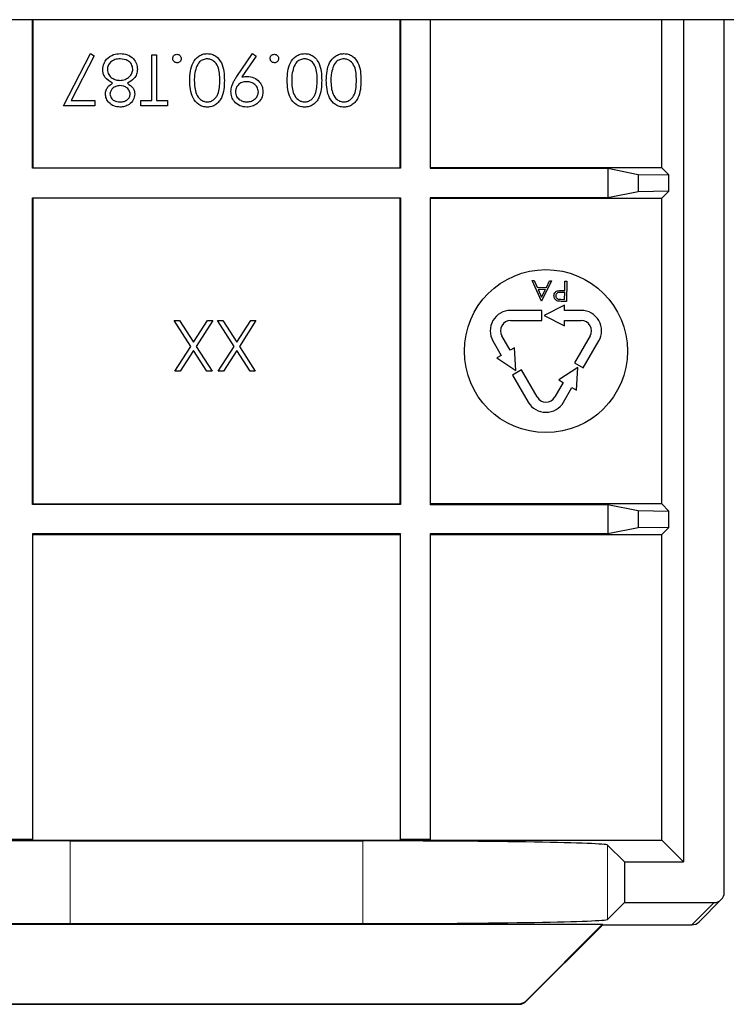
# Model space of a CAD drawing. Header units: millimetres. Extents: x 5 to 418, y 2 to 292.
# Tile 60 of 74: x 328 to 334, y 94 to 102. Entities that reach past the tile are written whole.
import ezdxf

# ---------------------------------------------------------------- set-up
doc = ezdxf.new("R2010")
doc.units = ezdxf.units.MM

msp = doc.modelspace()

# ---------------------------------------------------------------- linework, layer by layer
at = {"color": 7, "linetype": 'Continuous', "lineweight": 25}
for p, q in [((374.2615, 101.8669), (317.4282, 101.8669)), ((328.3405, 100.6513), (328.3405, 101.8669)), ((328.3449, 101.8669), (328.3449, 100.6557)), ((331.3449, 100.6557), (331.3449, 101.8669)), ((331.3492, 101.8669), (331.3492, 100.6513)), ((331.5905, 101.8669), (331.5905, 100.6513)), ((331.5949, 100.6557), (331.5949, 101.8669)), ((333.484, 100.6557), (333.484, 101.8669)), ((333.6615, 101.8669), (333.6615, 94.9782)), ((333.9949, 94.7282), (333.9949, 101.8669)), ((328.5949, 101.1621), (328.8139, 101.5895)), ((328.8462, 101.5717), (328.6582, 101.2049)), ((328.8139, 101.5895), (328.8462, 101.5717)), ((329.316, 101.5788), (329.3534, 101.5788)), ((329.316, 101.2049), (329.316, 101.5788)), ((329.3534, 101.5788), (329.3534, 101.2049)), ((330.0104, 101.4018), (330.1387, 101.5895)), ((330.1686, 101.5687), (330.0527, 101.3993)), ((330.1387, 101.5895), (330.1686, 101.5687)), ((328.8513, 101.1621), (328.5949, 101.1621)), ((328.6582, 101.2049), (328.8513, 101.2049)), ((328.8513, 101.2049), (328.8513, 101.1621)), ((329.2252, 101.2049), (329.316, 101.2049)), ((329.2252, 101.1621), (329.2252, 101.2049)), ((329.4442, 101.1621), (329.2252, 101.1621)), ((329.3534, 101.2049), (329.4442, 101.2049)), ((329.4442, 101.2049), (329.4442, 101.1621)), ((328.3405, 100.6513), (328.3449, 100.6557)), ((331.3492, 100.6513), (328.3405, 100.6513)), ((328.3449, 100.6557), (331.3449, 100.6557)), ((331.3492, 100.6513), (331.3449, 100.6557)), ((331.5905, 100.6513), (331.5949, 100.6557)), ((331.5905, 100.6513), (333.0443, 100.6513)), ((333.484, 100.6557), (331.5949, 100.6557)), ((333.0443, 100.6513), (333.2922, 100.6018)), ((333.0443, 100.6513), (333.0443, 100.41)), ((333.2922, 100.6018), (333.5422, 100.5975)), ((333.2922, 100.6018), (333.2922, 100.4595)), ((333.484, 100.6557), (333.5422, 100.5975)), ((333.5422, 100.4638), (333.5422, 100.5975)), ((333.2922, 100.4595), (333.0443, 100.41)), ((333.5422, 100.4638), (333.2922, 100.4595)), ((333.5422, 100.4638), (333.484, 100.4057)), ((328.3405, 100.41), (331.3492, 100.41)), ((328.3405, 97.9013), (328.3405, 100.41)), ((328.3405, 100.41), (328.3449, 100.4057)), ((331.3449, 100.4057), (328.3449, 100.4057)), ((328.3449, 100.4057), (328.3449, 97.9057)), ((331.3492, 100.41), (331.3449, 100.4057)), ((331.3449, 97.9057), (331.3449, 100.4057)), ((331.3492, 100.41), (331.3492, 97.9013)), ((331.5905, 100.41), (331.5949, 100.4057)), ((333.0443, 100.41), (331.5905, 100.41)), ((331.5905, 100.41), (331.5905, 97.9013)), ((331.5949, 100.4057), (333.484, 100.4057)), ((331.5949, 97.9057), (331.5949, 100.4057)), ((333.484, 97.9057), (333.484, 100.4057)), ((332.4999, 99.5648), (332.425, 99.7324)), ((332.425, 99.7324), (332.4413, 99.7322)), ((332.4413, 99.7322), (332.4652, 99.6784)), ((332.5831, 99.7304), (332.502, 99.5647)), ((332.5408, 99.6775), (332.5668, 99.7306)), ((332.5668, 99.7306), (332.5831, 99.7304)), ((332.6911, 99.6522), (332.6921, 99.7291)), ((332.6921, 99.7291), (332.707, 99.7289)), ((332.707, 99.7289), (332.705, 99.5623)), ((332.4652, 99.6784), (332.5408, 99.6775)), ((332.5325, 99.6605), (332.4729, 99.6612)), ((332.4729, 99.6612), (332.5015, 99.5972)), ((332.5015, 99.5972), (332.5325, 99.6605)), ((332.6909, 99.6351), (332.6618, 99.6358)), ((332.6792, 99.6523), (332.6911, 99.6522)), ((332.6903, 99.5795), (332.6909, 99.6351)), ((332.502, 99.5647), (332.4999, 99.5648)), ((332.6598, 99.5799), (332.6903, 99.5795)), ((332.705, 99.5623), (332.6723, 99.5627)), ((332.5039, 99.489), (332.2486, 99.489)), ((332.5039, 99.4057), (332.5039, 99.489)), ((332.6895, 99.5307), (332.5228, 99.4473)), ((332.6895, 99.489), (332.6895, 99.5307)), ((332.826, 99.489), (332.6895, 99.489)), ((329.4998, 99.4073), (329.543, 99.4073)), ((329.6358, 99.1948), (329.4998, 99.4073)), ((329.543, 99.4073), (329.6574, 99.2285)), ((329.6574, 99.2285), (329.7718, 99.4073)), ((329.815, 99.4073), (329.6789, 99.1948)), ((329.7718, 99.4073), (329.815, 99.4073)), ((329.8524, 99.4073), (329.8955, 99.4073)), ((329.9883, 99.1948), (329.8524, 99.4073)), ((329.8955, 99.4073), (330.01, 99.2285)), ((330.01, 99.2285), (330.1244, 99.4073)), ((330.1675, 99.4073), (330.0315, 99.1948)), ((330.1244, 99.4073), (330.1675, 99.4073)), ((332.2486, 99.4057), (332.5039, 99.4057)), ((332.5228, 99.4473), (332.6895, 99.364)), ((332.6895, 99.4057), (332.826, 99.4057)), ((332.6895, 99.364), (332.6895, 99.4057)), ((332.1043, 99.239), (332.1725, 99.1208)), ((332.2447, 99.1625), (332.1764, 99.2807)), ((332.8981, 99.2807), (332.7704, 99.0595)), ((332.8426, 99.0179), (332.9703, 99.239)), ((329.5052, 98.9906), (329.6358, 99.1948)), ((329.6574, 99.1611), (329.5483, 98.9906)), ((329.7665, 98.9906), (329.6574, 99.1611)), ((329.6789, 99.1948), (329.8096, 98.9906)), ((329.8577, 98.9906), (329.9883, 99.1948)), ((330.01, 99.1611), (329.9009, 98.9906)), ((330.1191, 98.9906), (330.01, 99.1611)), ((330.0315, 99.1948), (330.1622, 98.9906)), ((332.2807, 99.1833), (332.2447, 99.1625)), ((332.2919, 98.9973), (332.2807, 99.1833)), ((332.1725, 99.1208), (332.1364, 99.1)), ((332.1364, 99.1), (332.2919, 98.9973)), ((329.5483, 98.9906), (329.5052, 98.9906)), ((329.8096, 98.9906), (329.7665, 98.9906)), ((329.9009, 98.9906), (329.8577, 98.9906)), ((330.1622, 98.9906), (330.1191, 98.9906)), ((332.3374, 99.0018), (332.2653, 98.9601)), ((332.4651, 98.7807), (332.3374, 99.0018)), ((332.7971, 99.0223), (332.6416, 98.9197)), ((332.7704, 99.0595), (332.8426, 99.0179)), ((332.7859, 98.8363), (332.7971, 99.0223)), ((332.2653, 98.9601), (332.3929, 98.739)), ((332.6416, 98.9197), (332.6777, 98.8988)), ((332.6777, 98.8988), (332.6094, 98.7807)), ((332.6816, 98.739), (332.7498, 98.8572)), ((332.7498, 98.8572), (332.7859, 98.8363)), ((328.3405, 97.9013), (328.3449, 97.9057)), ((331.3492, 97.9013), (328.3405, 97.9013)), ((328.3449, 97.9057), (331.3449, 97.9057)), ((331.3492, 97.9013), (331.3449, 97.9057)), ((331.5905, 97.9013), (331.5949, 97.9057)), ((331.5905, 97.9013), (333.0443, 97.9013)), ((333.484, 97.9057), (331.5949, 97.9057)), ((333.0443, 97.9013), (333.2922, 97.8518)), ((333.0443, 97.9013), (333.0443, 97.66)), ((333.484, 97.9057), (333.5422, 97.8475)), ((333.2922, 97.8518), (333.5422, 97.8475)), ((333.2922, 97.8518), (333.2922, 97.7095)), ((333.5422, 97.7138), (333.5422, 97.8475)), ((333.2922, 97.7095), (333.0443, 97.66)), ((333.5422, 97.7138), (333.2922, 97.7095)), ((333.5422, 97.7138), (333.484, 97.6557)), ((331.3492, 97.66), (328.3405, 97.66)), ((328.3405, 97.66), (328.3405, 95.16)), ((328.3405, 97.66), (328.3449, 97.6557)), ((328.3449, 97.6557), (331.3449, 97.6557)), ((328.3449, 95.1557), (328.3449, 97.6557)), ((331.3492, 97.66), (331.3449, 97.6557)), ((331.3449, 97.6557), (331.3449, 95.1557)), ((331.3492, 95.16), (331.3492, 97.66)), ((331.5905, 97.66), (331.5949, 97.6557)), ((333.0443, 97.66), (331.5905, 97.66)), ((331.5905, 97.66), (331.5905, 95.16)), ((331.5949, 97.6557), (333.484, 97.6557)), ((331.5949, 95.1557), (331.5949, 97.6557)), ((333.484, 95.1557), (333.484, 97.6557)), ((328.0949, 95.1557), (328.3449, 95.1557)), ((328.3405, 95.16), (328.0992, 95.16)), ((328.3405, 95.16), (328.3449, 95.1557)), ((328.3449, 95.1557), (331.3449, 95.1557)), ((328.6486, 95.1498), (331.0412, 95.1498)), ((331.3492, 95.16), (331.3449, 95.1557)), ((331.3449, 95.1557), (331.5949, 95.1557)), ((331.5905, 95.16), (331.3492, 95.16)), ((331.5905, 95.16), (331.5949, 95.1557)), ((331.5949, 95.1557), (333.484, 95.1557)), ((333.6615, 94.9782), (333.484, 95.1557)), ((333.0409, 95.1155), (333.1782, 94.9782)), ((333.1782, 94.9782), (333.6615, 94.9782)), ((333.1782, 94.9782), (333.1782, 94.6449)), ((333.0409, 94.5075), (333.1782, 94.6449)), ((333.1782, 94.6449), (333.9115, 94.6449)), ((333.7886, 94.4875), (333.9705, 94.6693)), ((328.6486, 94.4732), (331.0412, 94.4732)), ((326.689, 94.4674), (333.0008, 94.4674)), ((332.3751, 93.8418), (333.0008, 94.4674)), ((332.3769, 93.8374), (333.0025, 94.4631)), ((333.0025, 94.4631), (333.0008, 94.4674)), ((333.0025, 94.4631), (333.7297, 94.4631)), ((327.3718, 93.813), (332.318, 93.813)), ((327.3736, 93.8174), (332.3162, 93.8174))]:
    msp.add_line(p, q, dxfattribs=at)
at = {"color": 7, "linetype": 'Continuous', "lineweight": 18}
for p, q in [((328.6486, 95.1498), (328.6486, 94.4732)), ((331.0412, 95.1498), (331.0412, 94.4732)), ((333.0409, 95.1155), (333.0409, 94.5075)), ((333.7297, 94.4631), (333.9115, 94.6449)), ((332.3751, 93.8418), (332.3769, 93.8374)), ((332.318, 93.813), (332.3162, 93.8174))]:
    msp.add_line(p, q, dxfattribs=at)
at = {"color": 7, "linetype": 'Continuous', "lineweight": 25}
msp.add_circle((332.5373, 99.1557), 0.6667, dxfattribs=at)
for centre, radius, start, end in [((332.2486, 99.3223), 0.1667, 90, 210), ((332.826, 99.3223), 0.1667, 330, 90), ((332.2486, 99.3223), 0.0833, 90, 210), ((332.826, 99.3223), 0.0833, 330, 90), ((332.5373, 98.8223), 0.0833, 210, 330), ((332.5373, 98.8223), 0.1667, 210, 330), ((333.7297, 94.5464), 0.0833, 270, 315), ((332.318, 93.8963), 0.0833, 270, 315)]:
    msp.add_arc(centre, radius, start, end, dxfattribs=at)
at = {"color": 7, "linetype": 'Continuous', "lineweight": 18}
for centre, start, end in [((333.7297, 94.5464), 269.98044, 314.99849), ((332.318, 93.8964), 270.00748, 314.99252)]:
    msp.add_arc(centre, 0.0833, start, end, dxfattribs=at)
at = {"color": 7, "linetype": 'Continuous', "lineweight": 25}
for centre, major_axis, ratio, start_param, end_param in [((328.6486, 95.1149), (2, 0), 0.017455, 1.570796, 3.124139), ((331.0412, 95.1149), (2, 0), 0.017455, 0.017453, 1.570796), ((333.9115, 94.7282), (-0.0589, -0.0589), 0.999695, 0.785246, 2.356347), ((328.6486, 94.5081), (2, 0), 0.017455, 3.159046, 4.712389), ((331.0412, 94.5081), (2, 0), 0.017455, 4.712389, 6.265732), ((332.3162, 93.9007), (0.0319, -0.077), 0.999822, 5.890549, 6.675821)]:
    msp.add_ellipse(centre, major_axis=major_axis, ratio=ratio, start_param=start_param, end_param=end_param, dxfattribs=at)
for points, knots in [([(328.9469, 101.5437), (328.9649, 101.559), (328.9971, 101.5864), (329.039, 101.5885), (329.0575, 101.5895)], [0, 0, 0, 0, 0.5577579, 1, 1, 1, 1]), ([(329.0575, 101.5895), (329.0777, 101.5882), (329.1179, 101.5857), (329.1649, 101.5519), (329.1931, 101.5079), (329.1967, 101.4765), (329.1985, 101.4608)], [0, 0, 0, 0, 0.280545, 0.559269, 0.779816, 1, 1, 1, 1]), ([(329.487, 101.5494), (329.4876, 101.5545), (329.4888, 101.5648), (329.4983, 101.576), (329.5096, 101.583), (329.5177, 101.5838), (329.5217, 101.5841)], [0, 0, 0, 0, 0.279469, 0.559358, 0.779674, 1, 1, 1, 1]), ([(329.5217, 101.5841), (329.5268, 101.5835), (329.537, 101.5822), (329.5483, 101.5728), (329.5553, 101.5615), (329.556, 101.5534), (329.5564, 101.5494)], [0, 0, 0, 0, 0.279581, 0.559143, 0.779575, 1, 1, 1, 1]), ([(329.6259, 101.3706), (329.6282, 101.4206), (329.6317, 101.4956), (329.6883, 101.5647), (329.7329, 101.5865), (329.7574, 101.5885), (329.7697, 101.5895)], [0, 0, 0, 0, 0.499407, 0.748743, 0.874372, 1, 1, 1, 1]), ([(329.7697, 101.5895), (329.7818, 101.5885), (329.8062, 101.5865), (329.8504, 101.5647), (329.9051, 101.4947), (329.9074, 101.4203), (329.909, 101.3706)], [0, 0, 0, 0, 0.125551, 0.25109, 0.50025, 1, 1, 1, 1]), ([(330.2829, 101.5494), (330.2835, 101.5545), (330.2847, 101.5648), (330.2942, 101.576), (330.3056, 101.583), (330.3136, 101.5838), (330.3176, 101.5841)], [0, 0, 0, 0, 0.279469, 0.559358, 0.779674, 1, 1, 1, 1]), ([(330.3176, 101.5841), (330.3228, 101.5835), (330.333, 101.5822), (330.3443, 101.5728), (330.3512, 101.5615), (330.352, 101.5534), (330.3524, 101.5494)], [0, 0, 0, 0, 0.279581, 0.559143, 0.779575, 1, 1, 1, 1]), ([(330.4218, 101.3706), (330.4241, 101.4206), (330.4276, 101.4956), (330.4843, 101.5647), (330.5289, 101.5865), (330.5534, 101.5885), (330.5656, 101.5895)], [0, 0, 0, 0, 0.4994065, 0.7487427, 0.8743724, 1, 1, 1, 1]), ([(330.5656, 101.5895), (330.5778, 101.5885), (330.6021, 101.5865), (330.6463, 101.5647), (330.7011, 101.4947), (330.7034, 101.4203), (330.7049, 101.3706)], [0, 0, 0, 0, 0.1255507, 0.25109, 0.5002501, 1, 1, 1, 1]), ([(330.7423, 101.3706), (330.7446, 101.4206), (330.7481, 101.4956), (330.8048, 101.5647), (330.8494, 101.5865), (330.8739, 101.5885), (330.8861, 101.5895)], [0, 0, 0, 0, 0.499407, 0.748743, 0.874372, 1, 1, 1, 1]), ([(330.8861, 101.5895), (330.8983, 101.5885), (330.9226, 101.5865), (330.9669, 101.5647), (331.0216, 101.4947), (331.0239, 101.4203), (331.0254, 101.3706)], [0, 0, 0, 0, 0.1255507, 0.25109, 0.5002501, 1, 1, 1, 1]), ([(328.9154, 101.4574), (328.9171, 101.4752), (328.9201, 101.5069), (328.9387, 101.5325), (328.9469, 101.5437)], [0, 0, 0, 0, 0.559346, 1, 1, 1, 1]), ([(329.0571, 101.5467), (329.0428, 101.5457), (329.0141, 101.5438), (328.9796, 101.5219), (328.9568, 101.4919), (328.9541, 101.4694), (328.9528, 101.4582)], [0, 0, 0, 0, 0.2806017, 0.5599618, 0.7801797, 1, 1, 1, 1]), ([(329.1611, 101.4621), (329.1588, 101.476), (329.1541, 101.5038), (329.1156, 101.5405), (329.0793, 101.5444), (329.0571, 101.5467)], [0, 0, 0, 0, 0.2798334, 0.5601982, 1, 1, 1, 1]), ([(329.5217, 101.5147), (329.5166, 101.5153), (329.5063, 101.5164), (329.4951, 101.526), (329.4879, 101.5373), (329.4873, 101.5454), (329.487, 101.5494)], [0, 0, 0, 0, 0.279602, 0.559212, 0.779475, 1, 1, 1, 1]), ([(329.5564, 101.5494), (329.5558, 101.5443), (329.5546, 101.534), (329.5452, 101.5227), (329.5338, 101.5157), (329.5257, 101.515), (329.5217, 101.5147)], [0, 0, 0, 0, 0.279576, 0.559284, 0.779552, 1, 1, 1, 1]), ([(329.7684, 101.5467), (329.757, 101.5453), (329.7343, 101.5424), (329.6991, 101.5187), (329.6866, 101.4917), (329.679, 101.4752)], [0, 0, 0, 0, 0.280257, 0.560781, 1, 1, 1, 1]), ([(329.8716, 101.3705), (329.8713, 101.4094), (329.8708, 101.4677), (329.8308, 101.5246), (329.797, 101.5437), (329.778, 101.5457), (329.7684, 101.5467)], [0, 0, 0, 0, 0.500291, 0.749086, 0.874606, 1, 1, 1, 1]), ([(330.3176, 101.5147), (330.3125, 101.5153), (330.3022, 101.5164), (330.291, 101.526), (330.2839, 101.5373), (330.2832, 101.5454), (330.2829, 101.5494)], [0, 0, 0, 0, 0.279602, 0.559212, 0.779475, 1, 1, 1, 1]), ([(330.3524, 101.5494), (330.3518, 101.5443), (330.3505, 101.534), (330.3411, 101.5227), (330.3297, 101.5157), (330.3217, 101.515), (330.3176, 101.5147)], [0, 0, 0, 0, 0.279576, 0.559284, 0.779552, 1, 1, 1, 1]), ([(330.5644, 101.5467), (330.553, 101.5453), (330.5302, 101.5424), (330.495, 101.5187), (330.4826, 101.4917), (330.475, 101.4752)], [0, 0, 0, 0, 0.280257, 0.560781, 1, 1, 1, 1]), ([(330.6675, 101.3705), (330.6672, 101.4094), (330.6668, 101.4677), (330.6268, 101.5246), (330.593, 101.5437), (330.5739, 101.5457), (330.5644, 101.5467)], [0, 0, 0, 0, 0.500291, 0.749086, 0.874606, 1, 1, 1, 1]), ([(330.8849, 101.5467), (330.8735, 101.5453), (330.8507, 101.5424), (330.8156, 101.5187), (330.8031, 101.4917), (330.7955, 101.4752)], [0, 0, 0, 0, 0.280257, 0.560781, 1, 1, 1, 1]), ([(330.988, 101.3705), (330.9877, 101.4094), (330.9873, 101.4677), (330.9473, 101.5246), (330.9135, 101.5437), (330.8944, 101.5457), (330.8849, 101.5467)], [0, 0, 0, 0, 0.500291, 0.749086, 0.874606, 1, 1, 1, 1]), ([(328.9959, 101.3467), (328.9723, 101.361), (328.9394, 101.3809), (328.9178, 101.4255), (328.9162, 101.4468), (328.9154, 101.4574)], [0, 0, 0, 0, 0.558271, 0.779089, 1, 1, 1, 1]), ([(328.9528, 101.4582), (328.9552, 101.4443), (328.9601, 101.4166), (328.9897, 101.3891), (329.0218, 101.3728), (329.0437, 101.3712), (329.0547, 101.3705)], [0, 0, 0, 0, 0.278303, 0.558509, 0.779146, 1, 1, 1, 1]), ([(329.0547, 101.3705), (329.0693, 101.3717), (329.0986, 101.3742), (329.1331, 101.3975), (329.1569, 101.4277), (329.1597, 101.4506), (329.1611, 101.4621)], [0, 0, 0, 0, 0.280283, 0.560138, 0.780298, 1, 1, 1, 1]), ([(329.1985, 101.4608), (329.1971, 101.4469), (329.1944, 101.4191), (329.1664, 101.3759), (329.1353, 101.3577), (329.1163, 101.3467)], [0, 0, 0, 0, 0.279987, 0.559901, 1, 1, 1, 1]), ([(329.679, 101.4752), (329.6737, 101.456), (329.6642, 101.4217), (329.6636, 101.3861), (329.6633, 101.3705)], [0, 0, 0, 0, 0.559599, 1, 1, 1, 1]), ([(329.9624, 101.2795), (329.9639, 101.2946), (329.9664, 101.3195), (329.9801, 101.3516), (329.9942, 101.3774), (330.005, 101.3937), (330.0104, 101.4018)], [0, 0, 0, 0, 0.3392949, 0.5594254, 0.7796947, 1, 1, 1, 1]), ([(330.0527, 101.3993), (330.0609, 101.4003), (330.0754, 101.4021), (330.0901, 101.4024), (330.0965, 101.4025)], [0, 0, 0, 0, 0.559944, 1, 1, 1, 1]), ([(330.0965, 101.4025), (330.1151, 101.4005), (330.1522, 101.3965), (330.1942, 101.3637), (330.2203, 101.3228), (330.2229, 101.2936), (330.2242, 101.2791)], [0, 0, 0, 0, 0.2798143, 0.5594885, 0.7796351, 1, 1, 1, 1]), ([(330.475, 101.4752), (330.4697, 101.456), (330.4602, 101.4217), (330.4595, 101.3861), (330.4592, 101.3705)], [0, 0, 0, 0, 0.559599, 1, 1, 1, 1]), ([(330.7955, 101.4752), (330.7902, 101.456), (330.7807, 101.4217), (330.78, 101.3861), (330.7797, 101.3705)], [0, 0, 0, 0, 0.559599, 1, 1, 1, 1]), ([(328.9368, 101.2595), (328.9377, 101.2699), (328.9396, 101.2907), (328.9593, 101.3235), (328.9821, 101.3379), (328.9959, 101.3467)], [0, 0, 0, 0, 0.280159, 0.560243, 1, 1, 1, 1]), ([(329.0556, 101.3277), (329.0446, 101.3265), (329.0225, 101.3242), (328.9957, 101.3073), (328.9782, 101.284), (328.9755, 101.2667), (328.9742, 101.2581)], [0, 0, 0, 0, 0.280237, 0.560145, 0.780435, 1, 1, 1, 1]), ([(329.1398, 101.2589), (329.1374, 101.27), (329.1327, 101.2922), (329.108, 101.3131), (329.082, 101.3258), (329.0644, 101.3271), (329.0556, 101.3277)], [0, 0, 0, 0, 0.277721, 0.558224, 0.779072, 1, 1, 1, 1]), ([(329.1163, 101.3467), (329.1342, 101.3348), (329.1592, 101.3182), (329.175, 101.2832), (329.1764, 101.2666), (329.1772, 101.2584)], [0, 0, 0, 0, 0.5577522, 0.7789324, 1, 1, 1, 1]), ([(329.7697, 101.1514), (329.7574, 101.1524), (329.7329, 101.1544), (329.6882, 101.1761), (329.6319, 101.2456), (329.6283, 101.3206), (329.6259, 101.3706)], [0, 0, 0, 0, 0.1256, 0.251197, 0.500581, 1, 1, 1, 1]), ([(329.6633, 101.3705), (329.6648, 101.3318), (329.6671, 101.2738), (329.7061, 101.2165), (329.7398, 101.1972), (329.7589, 101.1952), (329.7684, 101.1942)], [0, 0, 0, 0, 0.500072, 0.749021, 0.874598, 1, 1, 1, 1]), ([(329.7684, 101.1942), (329.778, 101.1951), (329.7971, 101.197), (329.8224, 101.2117), (329.8426, 101.2322), (329.8702, 101.2829), (329.871, 101.3316), (329.8716, 101.3705)], [0, 0, 0, 0, 0.125139, 0.250418, 0.375519, 0.500847, 1, 1, 1, 1]), ([(329.909, 101.3706), (329.9074, 101.3209), (329.9054, 101.2586), (329.8665, 101.196), (329.8395, 101.1711), (329.8062, 101.1544), (329.7819, 101.1524), (329.7697, 101.1514)], [0, 0, 0, 0, 0.498702, 0.6241765, 0.7494675, 0.8747453, 1, 1, 1, 1]), ([(330.0896, 101.3598), (330.0768, 101.3587), (330.0511, 101.3567), (330.0211, 101.3352), (330.0027, 101.3072), (330.0008, 101.287), (329.9998, 101.277)], [0, 0, 0, 0, 0.280319, 0.55953, 0.779753, 1, 1, 1, 1]), ([(330.1868, 101.277), (330.1847, 101.2902), (330.1804, 101.3168), (330.1519, 101.3429), (330.1209, 101.3576), (330.1001, 101.3591), (330.0896, 101.3598)], [0, 0, 0, 0, 0.278472, 0.558424, 0.779098, 1, 1, 1, 1]), ([(330.5656, 101.1514), (330.5534, 101.1524), (330.5288, 101.1544), (330.4841, 101.1761), (330.4278, 101.2456), (330.4242, 101.3206), (330.4218, 101.3706)], [0, 0, 0, 0, 0.1256, 0.251197, 0.500581, 1, 1, 1, 1]), ([(330.4592, 101.3705), (330.4607, 101.3318), (330.4631, 101.2738), (330.5021, 101.2165), (330.5358, 101.1972), (330.5548, 101.1952), (330.5644, 101.1942)], [0, 0, 0, 0, 0.500072, 0.749021, 0.874598, 1, 1, 1, 1]), ([(330.5644, 101.1942), (330.5739, 101.1951), (330.593, 101.197), (330.6184, 101.2117), (330.6386, 101.2322), (330.6662, 101.2829), (330.6669, 101.3316), (330.6675, 101.3705)], [0, 0, 0, 0, 0.125139, 0.250418, 0.375519, 0.500847, 1, 1, 1, 1]), ([(330.7049, 101.3706), (330.7033, 101.3209), (330.7013, 101.2586), (330.6625, 101.196), (330.6354, 101.1711), (330.6022, 101.1544), (330.5778, 101.1524), (330.5656, 101.1514)], [0, 0, 0, 0, 0.498702, 0.624177, 0.749467, 0.874745, 1, 1, 1, 1]), ([(330.8861, 101.1514), (330.8739, 101.1524), (330.8493, 101.1544), (330.8046, 101.1761), (330.7483, 101.2456), (330.7447, 101.3206), (330.7423, 101.3706)], [0, 0, 0, 0, 0.1256001, 0.2511969, 0.5005813, 1, 1, 1, 1]), ([(330.7797, 101.3705), (330.7813, 101.3318), (330.7836, 101.2738), (330.8226, 101.2165), (330.8563, 101.1972), (330.8753, 101.1952), (330.8849, 101.1942)], [0, 0, 0, 0, 0.500072, 0.749021, 0.874598, 1, 1, 1, 1]), ([(330.8849, 101.1942), (330.8944, 101.1951), (330.9135, 101.197), (330.9389, 101.2117), (330.9591, 101.2322), (330.9867, 101.2829), (330.9874, 101.3316), (330.988, 101.3705)], [0, 0, 0, 0, 0.125139, 0.250418, 0.375519, 0.500847, 1, 1, 1, 1]), ([(331.0254, 101.3706), (331.0238, 101.3209), (331.0218, 101.2586), (330.983, 101.196), (330.9559, 101.1711), (330.9227, 101.1544), (330.8983, 101.1524), (330.8861, 101.1514)], [0, 0, 0, 0, 0.498702, 0.624177, 0.749467, 0.874745, 1, 1, 1, 1]), ([(329.055, 101.1514), (329.0384, 101.1533), (329.0052, 101.1569), (328.9662, 101.1844), (328.9416, 101.2204), (328.9384, 101.2465), (328.9368, 101.2595)], [0, 0, 0, 0, 0.279929, 0.559623, 0.779946, 1, 1, 1, 1]), ([(328.9742, 101.2581), (328.9764, 101.2474), (328.9809, 101.2259), (329.0116, 101.1982), (329.0399, 101.1957), (329.0571, 101.1942)], [0, 0, 0, 0, 0.278971, 0.559919, 1, 1, 1, 1]), ([(329.1772, 101.2584), (329.1742, 101.2417), (329.1683, 101.2083), (329.1339, 101.1736), (329.0947, 101.1546), (329.0682, 101.1525), (329.055, 101.1514)], [0, 0, 0, 0, 0.278806, 0.558457, 0.77916, 1, 1, 1, 1]), ([(329.0571, 101.1942), (329.0681, 101.1949), (329.0899, 101.1964), (329.1168, 101.2118), (329.1362, 101.2332), (329.1386, 101.2504), (329.1398, 101.2589)], [0, 0, 0, 0, 0.280651, 0.560566, 0.78062, 1, 1, 1, 1]), ([(330.0915, 101.1514), (330.0726, 101.1537), (330.0347, 101.1581), (329.9918, 101.1921), (329.9669, 101.2349), (329.9639, 101.2646), (329.9624, 101.2795)], [0, 0, 0, 0, 0.27973, 0.559163, 0.779612, 1, 1, 1, 1]), ([(329.9998, 101.277), (330.0017, 101.264), (330.0056, 101.2379), (330.0327, 101.2116), (330.0628, 101.1963), (330.0832, 101.1949), (330.0934, 101.1942)], [0, 0, 0, 0, 0.278722, 0.558569, 0.779171, 1, 1, 1, 1]), ([(330.2242, 101.2791), (330.2219, 101.2598), (330.2173, 101.2213), (330.1805, 101.1795), (330.1367, 101.1556), (330.1066, 101.1528), (330.0915, 101.1514)], [0, 0, 0, 0, 0.279538, 0.558851, 0.779452, 1, 1, 1, 1]), ([(330.0934, 101.1942), (330.1064, 101.1954), (330.1324, 101.1979), (330.163, 101.219), (330.1834, 101.2463), (330.1857, 101.2668), (330.1868, 101.277)], [0, 0, 0, 0, 0.280092, 0.560011, 0.780131, 1, 1, 1, 1]), ([(332.603, 99.6082), (332.6035, 99.6137), (332.6044, 99.6247), (332.6129, 99.6379), (332.6244, 99.6464), (332.6326, 99.6489), (332.6368, 99.6501)], [0, 0, 0, 0, 0.2800989, 0.5593238, 0.7794579, 1, 1, 1, 1]), ([(332.6618, 99.6358), (332.6516, 99.636), (332.6389, 99.6362), (332.6265, 99.628), (332.62, 99.6204), (332.6188, 99.613), (332.6179, 99.6081)], [0, 0, 0, 0, 0.499721, 0.62535, 0.751083, 1, 1, 1, 1]), ([(332.6368, 99.6501), (332.6447, 99.651), (332.6588, 99.6526), (332.673, 99.6524), (332.6792, 99.6523)], [0, 0, 0, 0, 0.559694, 1, 1, 1, 1]), ([(332.6344, 99.5656), (332.6293, 99.5675), (332.6193, 99.5713), (332.6089, 99.5827), (332.6036, 99.5956), (332.6032, 99.604), (332.603, 99.6082)], [0, 0, 0, 0, 0.279705, 0.559381, 0.779509, 1, 1, 1, 1]), ([(332.6179, 99.6081), (332.6186, 99.6033), (332.6197, 99.5961), (332.6257, 99.5885), (332.6374, 99.5799), (332.6498, 99.5799), (332.6598, 99.5799)], [0, 0, 0, 0, 0.248969, 0.374729, 0.500383, 1, 1, 1, 1]), ([(332.6723, 99.5627), (332.6652, 99.5627), (332.6525, 99.5628), (332.6399, 99.5648), (332.6344, 99.5656)], [0, 0, 0, 0, 0.560314, 1, 1, 1, 1])]:
    msp.add_open_spline(points, degree=3, knots=knots, dxfattribs=at)

doc.saveas('drawing.dxf')
